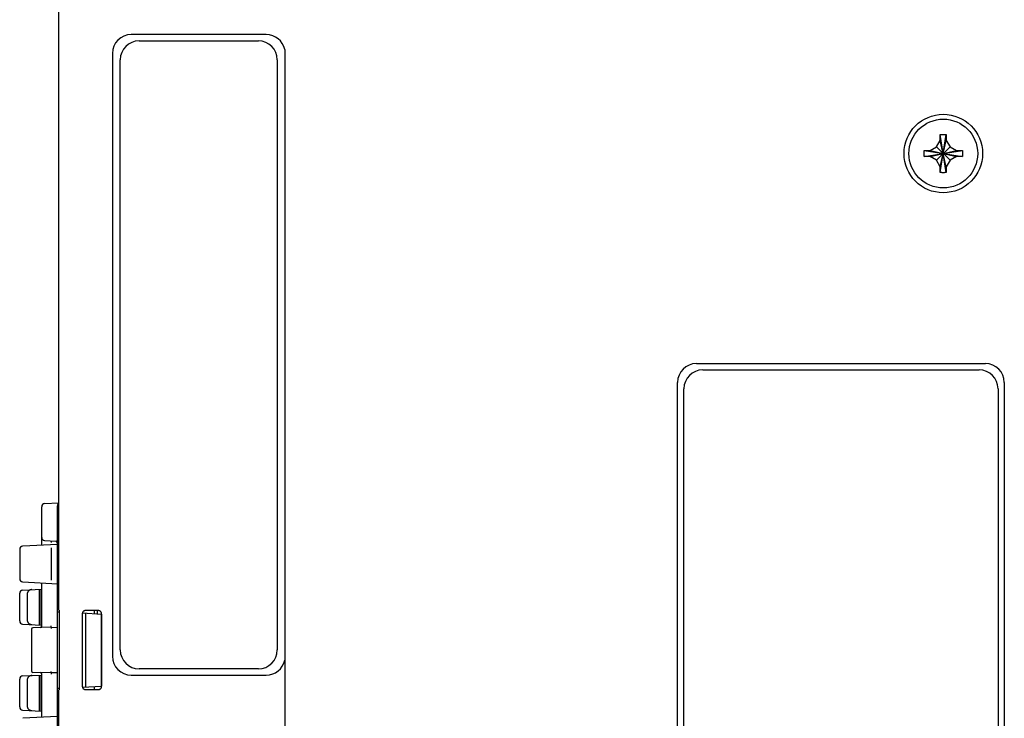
# Model space of a CAD drawing. Header units: inches. Extents: x 0 to 22, y 0 to 17.
# Tile 38 of 44: x 9.4 to 12.6, y 11.9 to 14.2. Entities that reach past the tile are written whole.
import ezdxf

# ---------------------------------------------------------------- set-up
doc = ezdxf.new("R2010")
doc.units = ezdxf.units.IN
doc.header["$LTSCALE"] = 1.21
doc.header["$MEASUREMENT"] = 0
doc.layers.get('0').update_dxf_attribs({"linetype": 'CONTINUOUS'})

msp = doc.modelspace()

# ---------------------------------------------------------------- linework, layer by layer
at = {"color": 7, "linetype": 'CONTINUOUS'}
for p, q in [((9.5683, 12.2915), (9.5683, 14.4271)), ((10.2283, 14.125), (9.7983, 14.125)), ((9.8233, 14.105), (10.2033, 14.105)), ((9.7383, 14.065), (9.7383, 12.145)), ((9.7633, 12.165), (9.7633, 14.045)), ((10.2633, 14.045), (10.2633, 12.165)), ((12.3738, 13.6853), (12.3928, 13.8071)), ((12.3928, 13.6853), (12.3738, 13.8071)), ((12.3738, 13.7882), (12.3738, 13.8065)), ((12.3928, 13.8065), (12.3928, 13.7882)), ((12.3413, 13.7557), (12.3619, 13.7676)), ((12.3619, 13.7676), (12.3738, 13.7882)), ((12.3619, 13.7248), (12.4047, 13.7676)), ((12.4047, 13.7248), (12.3619, 13.7676)), ((12.3738, 13.7042), (12.3928, 13.7882)), ((12.3928, 13.7042), (12.3738, 13.7882)), ((12.3928, 13.7882), (12.4047, 13.7676)), ((12.4047, 13.7676), (12.4253, 13.7557)), ((12.3225, 13.7367), (12.4442, 13.7557)), ((12.3225, 13.7557), (12.4442, 13.7367)), ((12.3231, 13.7557), (12.3413, 13.7557)), ((12.3413, 13.7367), (12.3231, 13.7367)), ((12.3413, 13.7367), (12.4253, 13.7557)), ((12.3413, 13.7557), (12.4253, 13.7367)), ((12.3619, 13.7248), (12.3413, 13.7367)), ((12.4253, 13.7367), (12.4047, 13.7248)), ((12.4253, 13.7557), (12.4436, 13.7557)), ((12.4436, 13.7367), (12.4253, 13.7367)), ((12.3738, 13.7042), (12.3619, 13.7248)), ((12.3738, 13.6859), (12.3738, 13.7042)), ((12.4047, 13.7248), (12.3928, 13.7042)), ((12.3928, 13.7042), (12.3928, 13.6859)), ((11.5975, 13.0772), (12.5175, 13.0772)), ((11.6175, 13.0572), (12.4975, 13.0572)), ((11.5375, 11.0972), (11.5375, 13.0172)), ((12.5775, 13.0172), (12.5775, 11.0972)), ((11.5575, 11.1172), (11.5575, 12.9972)), ((12.5575, 12.9972), (12.5575, 11.1172)), ((9.5228, 12.6311), (9.5683, 12.6335)), ((9.5133, 12.4983), (9.5133, 12.6211)), ((9.5633, 11.7056), (9.5633, 12.6238)), ((9.5228, 12.5133), (9.5586, 12.5114)), ((9.4433, 12.4854), (9.4433, 12.392)), ((9.5633, 12.5012), (9.4528, 12.4954)), ((9.5433, 12.4901), (9.5433, 12.3873)), ((9.4528, 12.382), (9.5633, 12.3762)), ((9.4528, 12.3557), (9.5125, 12.3589)), ((9.5062, 12.2448), (9.5062, 12.3585)), ((9.5083, 12.2447), (9.5083, 12.3586)), ((9.5133, 12.2408), (9.5133, 12.3791)), ((9.4433, 12.2576), (9.4433, 12.3458)), ((9.4683, 12.2564), (9.4683, 12.3469)), ((9.5633, 12.3122), (9.5683, 12.3125)), ((9.5633, 12.2869), (9.5691, 12.2866)), ((9.5683, 12.2915), (9.5693, 12.2915)), ((9.5693, 12.2915), (9.5693, 12.0379)), ((9.694, 12.2904), (9.6526, 12.2904)), ((9.6805, 12.2904), (9.6805, 12.2808)), ((9.6898, 12.2904), (9.6898, 12.2803)), ((9.6426, 12.2804), (9.6426, 12.049)), ((9.6428, 12.2828), (9.7033, 12.2796)), ((9.6533, 12.2822), (9.6533, 12.0472)), ((9.7033, 12.2796), (9.7033, 12.0498)), ((9.704, 12.049), (9.704, 12.2804)), ((9.4528, 12.2476), (9.5125, 12.2445)), ((9.4808, 12.2317), (9.4808, 12.0977)), ((9.5433, 12.2372), (9.4847, 12.2357)), ((9.5433, 12.2372), (9.5633, 12.2367)), ((10.287, 12.1325), (10.287, 11.8919)), ((10.2033, 12.105), (9.8233, 12.105)), ((9.4433, 11.9836), (9.4433, 12.0722)), ((9.4528, 12.0822), (9.5125, 12.0853)), ((9.4683, 11.9825), (9.4683, 12.0734)), ((9.5433, 12.0922), (9.4847, 12.0937)), ((9.5062, 11.9709), (9.5062, 12.085)), ((9.5083, 11.9708), (9.5083, 12.0851)), ((9.5133, 11.9503), (9.5133, 12.0886)), ((9.5633, 12.0927), (9.5433, 12.0922)), ((9.7983, 12.085), (10.2283, 12.085)), ((9.5691, 12.0428), (9.5633, 12.0425)), ((9.5683, 9.6783), (9.5683, 12.0379)), ((9.5693, 12.0379), (9.5683, 12.0379)), ((9.6428, 12.0466), (9.7033, 12.0498)), ((9.6526, 12.039), (9.694, 12.039)), ((9.6805, 12.0486), (9.6805, 12.039)), ((9.5683, 12.0169), (9.5633, 12.0172)), ((9.4528, 11.9737), (9.5125, 11.9705)), ((9.5633, 11.9532), (9.4528, 11.9474))]:
    msp.add_line(p, q, dxfattribs=at)
for radius in [0.125, 0.1095]:
    msp.add_circle((12.3833, 13.7462), radius, dxfattribs=at)
for centre, radius, start, end in [((9.7983, 14.065), 0.06, 90, 180), ((9.8233, 14.045), 0.06, 90, 180), ((10.2033, 14.045), 0.06, 0, 90), ((10.2283, 14.065), 0.06, 12.0119, 90), ((11.5975, 13.0172), 0.06, 90, 180), ((12.5175, 13.0172), 0.06, 0, 90), ((11.6175, 12.9972), 0.06, 90, 180), ((12.4975, 12.9972), 0.06, 0, 90), ((9.5233, 12.6211), 0.01, 93, 180), ((9.5733, 12.6238), 0.01, 137.8912, 180), ((9.5233, 12.5233), 0.01, 180, 267), ((9.5583, 12.5064), 0.005, 360, 87), ((9.4533, 12.4854), 0.01, 93, 180), ((9.4533, 12.392), 0.01, 179.999, 266.9818), ((9.4533, 12.3458), 0.01, 93, 180.0003), ((9.4533, 12.2576), 0.01, 180, 267), ((9.4848, 12.2317), 0.004, 91.5, 180), ((9.5088, 12.2408), 0.0045, 271.5, 360), ((9.8233, 12.165), 0.06, 180, 270), ((10.2033, 12.165), 0.06, 270, 360), ((9.7983, 12.145), 0.06, 180, 270), ((10.2283, 12.145), 0.06, 270, 348.0085), ((9.4533, 12.0722), 0.01, 93, 180.0003), ((9.4848, 12.0977), 0.004, 180, 268.5), ((9.5088, 12.0886), 0.0045, 0, 88.5), ((9.4533, 11.9836), 0.01, 180, 267)]:
    msp.add_arc(centre, radius, start, end, dxfattribs=at)
for points in [[(10.287, 14.0775), (10.287, 14.0766), (10.287, 14.0757), (10.287, 14.0747)], [(10.287, 12.145), (10.287, 12.1408), (10.287, 12.1366), (10.287, 12.1325)]]:
    msp.add_open_spline(points, degree=3, dxfattribs=at)
for points, knots in [([(10.287, 14.0747), (10.287, 13.8595), (10.287, 13.4282), (10.287, 12.785), (10.287, 12.3569), (10.287, 12.145)], [0, 0, 0, 0, 0.334547, 0.670513, 1, 1, 1, 1]), ([(12.3738, 13.8071), (12.3749, 13.8071), (12.377, 13.8071), (12.3802, 13.8072), (12.3823, 13.8072), (12.3833, 13.8072)], [0, 0, 0, 0, 0.332977, 0.666345, 1, 1, 1, 1]), ([(12.3738, 13.8065), (12.3738, 13.8065), (12.3738, 13.8067), (12.3738, 13.8069), (12.3738, 13.807), (12.3738, 13.8071)], [0, 0, 0, 0, 0.333509, 0.666883, 1, 1, 1, 1]), ([(12.3833, 13.8072), (12.3844, 13.8072), (12.3865, 13.8072), (12.3896, 13.8071), (12.3917, 13.8071), (12.3928, 13.8071)], [0, 0, 0, 0, 0.333651, 0.66705, 1, 1, 1, 1]), ([(12.3928, 13.8071), (12.3928, 13.807), (12.3928, 13.8069), (12.3928, 13.8067), (12.3928, 13.8065), (12.3928, 13.8065)], [0, 0, 0, 0, 0.333117, 0.666491, 1, 1, 1, 1]), ([(12.3225, 13.7367), (12.3224, 13.7388), (12.3223, 13.743), (12.3223, 13.7494), (12.3224, 13.7536), (12.3225, 13.7557)], [0, 0, 0, 0, 0.333187, 0.666813, 1, 1, 1, 1]), ([(12.3225, 13.7557), (12.3225, 13.7557), (12.3227, 13.7557), (12.3229, 13.7557), (12.323, 13.7557), (12.3231, 13.7557)], [0, 0, 0, 0, 0.333117, 0.66645, 1, 1, 1, 1]), ([(12.3231, 13.7367), (12.323, 13.7367), (12.3229, 13.7367), (12.3227, 13.7367), (12.3225, 13.7367), (12.3225, 13.7367)], [0, 0, 0, 0, 0.33355, 0.666883, 1, 1, 1, 1]), ([(12.4436, 13.7557), (12.4436, 13.7557), (12.4438, 13.7557), (12.444, 13.7557), (12.4441, 13.7557), (12.4442, 13.7557)], [0, 0, 0, 0, 0.333502, 0.666883, 1, 1, 1, 1]), ([(12.4442, 13.7367), (12.4441, 13.7367), (12.444, 13.7367), (12.4438, 13.7367), (12.4436, 13.7367), (12.4436, 13.7367)], [0, 0, 0, 0, 0.333117, 0.66645, 1, 1, 1, 1]), ([(12.4442, 13.7557), (12.4442, 13.7536), (12.4443, 13.7494), (12.4443, 13.743), (12.4442, 13.7388), (12.4442, 13.7367)], [0, 0, 0, 0, 0.333187, 0.666813, 1, 1, 1, 1]), ([(12.3738, 13.6853), (12.3738, 13.6854), (12.3738, 13.6855), (12.3738, 13.6857), (12.3738, 13.6859), (12.3738, 13.6859)], [0, 0, 0, 0, 0.333117, 0.66645, 1, 1, 1, 1]), ([(12.3833, 13.6852), (12.3823, 13.6852), (12.3802, 13.6852), (12.377, 13.6853), (12.3749, 13.6853), (12.3738, 13.6853)], [0, 0, 0, 0, 0.333651, 0.66705, 1, 1, 1, 1]), ([(12.3928, 13.6853), (12.3917, 13.6853), (12.3896, 13.6853), (12.3865, 13.6852), (12.3844, 13.6852), (12.3833, 13.6852)], [0, 0, 0, 0, 0.332977, 0.666345, 1, 1, 1, 1]), ([(12.3928, 13.6859), (12.3928, 13.6859), (12.3928, 13.6857), (12.3928, 13.6855), (12.3928, 13.6854), (12.3928, 13.6853)], [0, 0, 0, 0, 0.333509, 0.666883, 1, 1, 1, 1]), ([(9.5433, 12.5122), (9.5433, 12.512), (9.5433, 12.5111), (9.5433, 12.5095), (9.5433, 12.508), (9.5433, 12.5072)], [0, 0, 0, 0, 0.133918, 0.50062, 1, 1, 1, 1]), ([(9.4824, 12.3573), (9.4818, 12.3573), (9.4804, 12.3571), (9.4785, 12.3568), (9.4768, 12.3562), (9.4752, 12.3556), (9.4737, 12.3548), (9.4725, 12.354), (9.4714, 12.3532), (9.4705, 12.3523), (9.4698, 12.3514), (9.4692, 12.3505), (9.4688, 12.3496), (9.4685, 12.3487), (9.4684, 12.3478), (9.4683, 12.3472), (9.4683, 12.3469)], [0, 0, 0, 0, 0.10509, 0.206252, 0.302421, 0.393402, 0.478438, 0.556514, 0.627874, 0.69315, 0.75282, 0.807775, 0.859284, 0.90791, 0.954631, 1, 1, 1, 1]), ([(9.6473, 12.2889), (9.647, 12.2887), (9.6464, 12.2882), (9.6455, 12.2875), (9.6448, 12.2866), (9.6441, 12.2857), (9.6436, 12.2847), (9.6432, 12.2837), (9.6429, 12.2826), (9.6427, 12.2815), (9.6426, 12.2808), (9.6426, 12.2804)], [0, 0, 0, 0, 0.111209, 0.22227, 0.333314, 0.444467, 0.555404, 0.666618, 0.777597, 0.888834, 1, 1, 1, 1]), ([(9.6526, 12.2904), (9.6523, 12.2904), (9.6515, 12.2903), (9.6504, 12.2902), (9.6493, 12.2898), (9.6483, 12.2894), (9.6476, 12.2891), (9.6473, 12.2889)], [0, 0, 0, 0, 0.200167, 0.40044, 0.600224, 0.800387, 1, 1, 1, 1]), ([(9.701, 12.2874), (9.7008, 12.2877), (9.7002, 12.2882), (9.6993, 12.2888), (9.6983, 12.2894), (9.6973, 12.2898), (9.6962, 12.2901), (9.6951, 12.2903), (9.6944, 12.2904), (9.694, 12.2904)], [0, 0, 0, 0, 0.142833, 0.285804, 0.428483, 0.571495, 0.714178, 0.857155, 1, 1, 1, 1]), ([(9.7024, 12.2857), (9.7022, 12.286), (9.7018, 12.2866), (9.7013, 12.2872), (9.701, 12.2874)], [0, 0, 0, 0, 0.500304, 1, 1, 1, 1]), ([(9.4683, 12.2564), (9.4683, 12.2562), (9.4684, 12.2556), (9.4685, 12.2547), (9.4688, 12.2538), (9.4692, 12.2529), (9.4698, 12.252), (9.4705, 12.2511), (9.4714, 12.2502), (9.4725, 12.2493), (9.4737, 12.2485), (9.4752, 12.2478), (9.4768, 12.2471), (9.4785, 12.2466), (9.4804, 12.2462), (9.4818, 12.2461), (9.4824, 12.2461)], [0, 0, 0, 0, 0.045369, 0.09209, 0.140716, 0.192225, 0.24718, 0.30685, 0.372126, 0.443486, 0.521562, 0.606598, 0.697579, 0.793748, 0.89491, 1, 1, 1, 1]), ([(9.704, 12.2804), (9.704, 12.2807), (9.7039, 12.2815), (9.7037, 12.2826), (9.7034, 12.2837), (9.703, 12.2847), (9.7026, 12.2854), (9.7024, 12.2857)], [0, 0, 0, 0, 0.200052, 0.400277, 0.600067, 0.800287, 1, 1, 1, 1]), ([(9.5433, 12.2372), (9.5433, 12.2374), (9.5433, 12.2382), (9.5433, 12.2397), (9.5433, 12.241), (9.5433, 12.2417)], [0, 0, 0, 0, 0.134046, 0.500866, 1, 1, 1, 1]), ([(9.5433, 12.2372), (9.5433, 12.237), (9.5433, 12.2364), (9.5433, 12.235), (9.5433, 12.2339), (9.5433, 12.2332)], [0, 0, 0, 0, 0.134057, 0.500913, 1, 1, 1, 1]), ([(9.4824, 12.0837), (9.4818, 12.0837), (9.4804, 12.0836), (9.4785, 12.0832), (9.4768, 12.0827), (9.4752, 12.082), (9.4737, 12.0813), (9.4725, 12.0805), (9.4714, 12.0796), (9.4705, 12.0787), (9.4698, 12.0778), (9.4692, 12.0769), (9.4688, 12.076), (9.4685, 12.0751), (9.4684, 12.0742), (9.4683, 12.0736), (9.4683, 12.0734)], [0, 0, 0, 0, 0.10509, 0.206252, 0.302421, 0.393402, 0.478438, 0.556514, 0.627874, 0.69315, 0.75282, 0.807775, 0.859284, 0.90791, 0.954631, 1, 1, 1, 1]), ([(9.5433, 12.0922), (9.5433, 12.0924), (9.5433, 12.093), (9.5433, 12.0944), (9.5433, 12.0955), (9.5433, 12.0962)], [0, 0, 0, 0, 0.134053, 0.500911, 1, 1, 1, 1]), ([(9.5433, 12.0922), (9.5433, 12.092), (9.5433, 12.0912), (9.5433, 12.0897), (9.5433, 12.0884), (9.5433, 12.0877)], [0, 0, 0, 0, 0.134046, 0.500866, 1, 1, 1, 1]), ([(9.6426, 12.049), (9.6426, 12.0486), (9.6427, 12.0479), (9.6429, 12.0468), (9.6432, 12.0457), (9.6436, 12.0447), (9.6441, 12.0437), (9.6448, 12.0428), (9.6455, 12.0419), (9.6464, 12.0412), (9.647, 12.0407), (9.6473, 12.0405)], [0, 0, 0, 0, 0.111166, 0.222403, 0.333382, 0.444596, 0.555533, 0.666686, 0.77773, 0.888791, 1, 1, 1, 1]), ([(9.6473, 12.0405), (9.6476, 12.0404), (9.6483, 12.04), (9.6493, 12.0396), (9.6504, 12.0392), (9.6515, 12.0391), (9.6523, 12.039), (9.6526, 12.039)], [0, 0, 0, 0, 0.199613, 0.399776, 0.59956, 0.799833, 1, 1, 1, 1]), ([(9.694, 12.039), (9.6944, 12.039), (9.6951, 12.0391), (9.6962, 12.0393), (9.6973, 12.0396), (9.6983, 12.04), (9.6993, 12.0406), (9.7002, 12.0412), (9.7011, 12.042), (9.7018, 12.0428), (9.7025, 12.0437), (9.703, 12.0447), (9.7034, 12.0457), (9.7037, 12.0468), (9.7039, 12.0479), (9.704, 12.0487), (9.704, 12.049)], [0, 0, 0, 0, 0.071396, 0.142859, 0.214174, 0.285654, 0.356967, 0.428426, 0.499817, 0.571216, 0.642702, 0.714059, 0.785597, 0.856982, 0.928522, 1, 1, 1, 1]), ([(9.4683, 11.9825), (9.4683, 11.9822), (9.4684, 11.9816), (9.4685, 11.9807), (9.4688, 11.9798), (9.4692, 11.9789), (9.4698, 11.978), (9.4705, 11.9771), (9.4714, 11.9762), (9.4725, 11.9754), (9.4737, 11.9746), (9.4752, 11.9738), (9.4768, 11.9732), (9.4785, 11.9726), (9.4804, 11.9723), (9.4818, 11.9721), (9.4824, 11.9721)], [0, 0, 0, 0, 0.045369, 0.09209, 0.140716, 0.192225, 0.24718, 0.30685, 0.372126, 0.443486, 0.521562, 0.606598, 0.697579, 0.793748, 0.89491, 1, 1, 1, 1])]:
    msp.add_open_spline(points, degree=3, knots=knots, dxfattribs=at)

doc.saveas('drawing.dxf')
